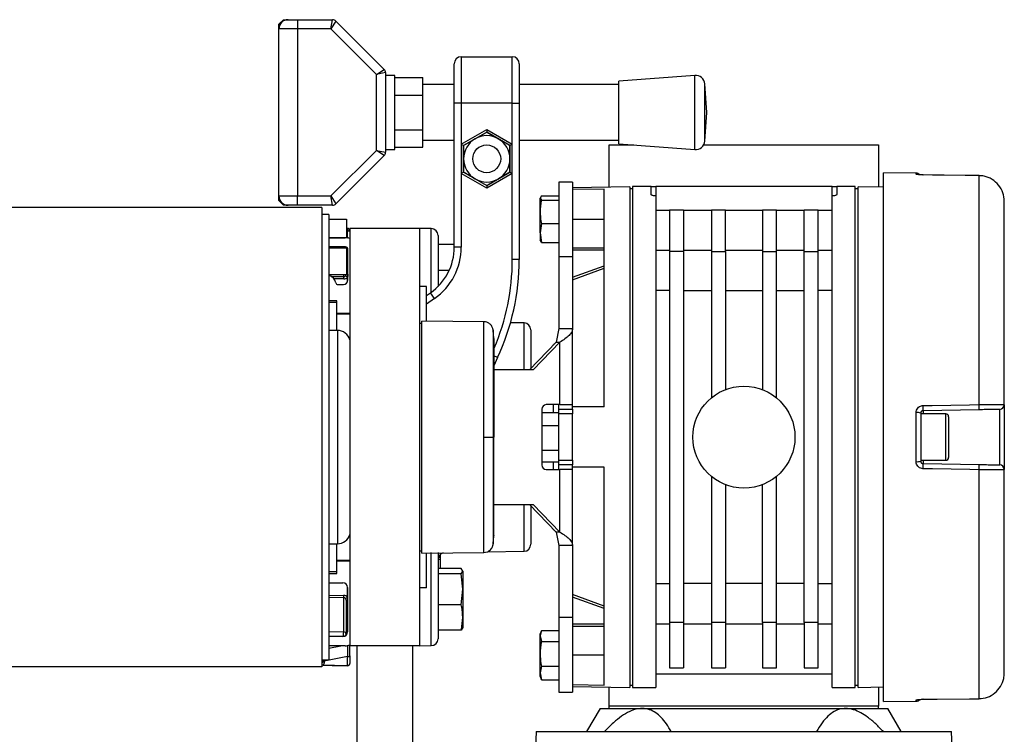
# Model space of a CAD drawing. Header units: millimetres. Extents: x 0 to 420, y 0 to 297.
# Tile 25 of 26: x 336 to 345, y 218 to 224. Entities that reach past the tile are written whole.
import ezdxf

# ---------------------------------------------------------------- set-up
doc = ezdxf.new("R2010")
doc.units = ezdxf.units.MM

msp = doc.modelspace()

# ---------------------------------------------------------------- linework, layer by layer
at = {"color": 7, "linetype": 'Continuous', "lineweight": 25}
for p, q in [((338.51219, 223.89267), (338.55256, 223.93303)), ((338.55256, 223.93303), (338.59293, 223.93303)), ((338.59293, 223.93303), (338.67366, 223.93303)), ((338.67366, 223.93303), (338.67366, 223.8523)), ((338.67366, 223.93303), (338.97988, 223.93303)), ((338.96316, 223.8523), (338.97988, 223.93303)), ((338.51219, 223.8523), (338.51219, 223.89267)), ((338.67366, 223.8523), (338.51219, 223.8523)), ((338.51219, 222.39909), (338.51219, 223.8523)), ((338.96316, 223.8523), (338.67366, 223.8523)), ((338.67366, 223.8523), (338.67366, 222.39909)), ((339.00842, 223.92121), (338.96316, 223.8523)), ((339.3599, 223.45555), (338.96316, 223.8523)), ((339.00842, 223.92121), (339.42881, 223.50082)), ((340.0982, 223.6101), (340.0982, 223.20643)), ((340.0982, 223.6101), (340.54224, 223.6101)), ((340.54224, 223.20643), (340.54224, 223.6101)), ((339.3599, 223.45555), (339.42881, 223.50082)), ((340.03765, 223.20643), (340.03765, 223.54955)), ((340.60279, 223.54955), (340.60279, 223.20643)), ((339.44063, 223.47227), (339.3599, 223.45555)), ((339.3599, 222.79583), (339.3599, 223.45555)), ((339.44063, 223.47227), (339.44063, 222.77911)), ((339.52137, 223.44863), (339.44063, 223.44863)), ((339.52137, 223.12569), (339.52137, 223.44863)), ((339.52137, 223.42867), (339.76357, 223.42867)), ((339.76357, 223.27718), (339.76357, 223.42867)), ((342.12914, 223.44863), (341.46777, 223.39817)), ((342.12914, 222.80276), (342.12914, 223.44863)), ((340.03765, 223.36789), (339.76357, 223.36789)), ((341.46777, 223.36789), (340.60279, 223.36789)), ((341.46777, 222.85321), (341.46777, 223.39817)), ((342.23474, 223.12569), (342.21578, 223.37427)), ((342.21578, 222.87711), (342.21578, 223.37427)), ((339.52137, 223.27718), (339.76357, 223.27718)), ((339.76357, 222.9742), (339.76357, 223.27718)), ((340.0982, 223.20643), (340.03765, 223.20643)), ((340.03765, 221.95308), (340.03765, 223.20643)), ((340.0982, 223.20643), (340.0982, 222.8502)), ((340.54224, 223.20643), (340.0982, 223.20643)), ((340.54224, 222.8502), (340.54224, 223.20643)), ((340.54224, 223.20643), (340.60279, 223.20643)), ((340.60279, 223.20643), (340.60279, 221.8446)), ((339.52137, 222.80276), (339.52137, 223.12569)), ((342.21578, 222.87711), (342.23474, 223.12569)), ((339.52137, 222.9742), (339.76357, 222.9742)), ((339.76357, 222.82272), (339.76357, 222.9742)), ((340.0982, 222.8502), (340.32022, 222.97839)), ((340.32022, 222.95508), (340.11838, 222.83855)), ((340.11838, 222.83855), (340.2193, 222.89682)), ((340.2193, 222.89682), (340.32022, 222.95508)), ((340.32022, 222.97839), (340.32022, 222.95508)), ((340.32022, 222.97839), (340.54224, 222.8502)), ((340.52205, 222.83855), (340.32022, 222.95508)), ((339.52137, 222.82272), (339.76357, 222.82272)), ((339.76357, 222.88349), (340.03765, 222.88349)), ((340.0982, 222.8502), (340.11838, 222.83855)), ((340.0982, 222.8502), (340.0982, 222.59384)), ((340.11838, 222.72202), (340.11838, 222.83855)), ((340.11838, 222.83855), (340.11838, 222.60549)), ((340.54224, 222.8502), (340.52205, 222.83855)), ((340.52205, 222.83855), (340.52205, 222.72202)), ((340.52205, 222.60549), (340.52205, 222.83855)), ((340.54224, 222.59384), (340.54224, 222.8502)), ((340.60279, 222.88349), (341.46777, 222.88349)), ((341.38591, 222.47529), (341.38591, 222.84312)), ((341.38591, 222.84312), (341.60004, 222.84312)), ((341.46777, 222.85321), (342.12914, 222.80276)), ((342.20533, 222.84312), (343.72719, 222.84312)), ((343.72719, 222.84312), (343.72719, 222.47529)), ((338.96316, 222.39909), (339.3599, 222.79583)), ((339.42881, 222.75057), (339.00842, 222.33018)), ((339.42881, 222.75057), (339.3599, 222.79583)), ((339.3599, 222.79583), (339.44063, 222.77911)), ((339.44063, 222.80276), (339.52137, 222.80276)), ((340.11838, 222.60549), (340.11838, 222.72202)), ((340.52205, 222.72202), (340.52205, 222.60549)), ((340.11838, 222.60549), (340.0982, 222.59384)), ((340.0982, 222.59384), (340.0982, 221.95308)), ((340.32022, 222.46566), (340.0982, 222.59384)), ((340.11838, 222.60549), (340.32022, 222.48896)), ((340.32022, 222.48896), (340.52205, 222.60549)), ((340.54224, 222.59384), (340.32022, 222.46566)), ((340.52205, 222.60549), (340.42113, 222.54723)), ((340.52205, 222.60549), (340.54224, 222.59384)), ((340.54224, 221.8446), (340.54224, 222.59384)), ((344.05452, 222.59845), (343.7716, 222.60092)), ((343.7716, 217.99908), (343.7716, 222.60092)), ((344.05452, 222.58852), (344.05452, 222.59845)), ((344.11401, 222.58141), (344.1141, 222.5817)), ((344.60106, 222.57607), (344.60115, 222.57638)), ((344.60106, 220.58372), (344.60106, 222.57607)), ((340.42113, 222.54723), (340.32022, 222.48896)), ((340.32022, 222.48896), (340.32022, 222.46566)), ((341.06701, 222.52019), (340.94591, 222.52019)), ((340.94591, 222.52019), (340.94591, 221.86991)), ((341.06701, 222.52019), (341.06701, 221.86991)), ((341.56352, 222.47839), (341.06701, 222.46973)), ((341.56352, 222.47839), (341.56352, 218.12161)), ((341.74921, 222.47982), (341.58774, 222.47982)), ((341.58774, 222.47982), (341.58774, 218.12018)), ((341.74921, 222.4106), (341.74921, 222.47982)), ((341.74921, 222.47982), (341.78958, 222.47982)), ((341.78958, 222.47982), (341.78958, 222.39977)), ((343.32352, 222.47982), (341.78958, 222.47982)), ((343.32352, 222.39977), (343.32352, 222.47982)), ((343.32352, 222.47982), (343.36389, 222.47982)), ((343.52536, 222.47982), (343.36389, 222.47982)), ((343.36389, 222.47982), (343.36389, 222.4106)), ((343.52536, 218.12018), (343.52536, 222.47982)), ((343.7716, 222.47452), (343.54958, 222.47839)), ((343.54958, 218.12161), (343.54958, 222.47839)), ((338.51219, 222.39909), (338.67366, 222.39909)), ((338.51219, 222.35872), (338.51219, 222.39909)), ((338.67366, 222.31835), (338.67366, 222.39909)), ((338.67366, 222.39909), (338.96316, 222.39909)), ((338.97988, 222.31835), (338.96316, 222.39909)), ((338.96316, 222.39909), (339.00842, 222.33018)), ((340.79493, 222.39951), (340.78444, 222.38069)), ((340.79493, 222.39951), (340.94591, 222.39951)), ((341.3415, 222.45863), (341.06701, 222.4538)), ((341.3415, 220.56239), (341.3415, 222.45863)), ((341.58774, 222.45964), (341.56352, 222.45964)), ((341.78958, 222.39977), (341.78958, 221.84137)), ((343.32352, 221.84137), (343.32352, 222.39977)), ((343.54958, 222.45964), (343.52536, 222.45964)), ((338.88719, 222.29817), (278.33669, 222.29817)), ((338.55256, 222.31835), (338.51219, 222.35872)), ((338.59293, 222.31835), (338.55256, 222.31835)), ((338.67366, 222.31835), (338.59293, 222.31835)), ((338.97988, 222.31835), (338.67366, 222.31835)), ((338.88719, 222.29817), (338.88719, 218.30184)), ((340.78444, 222.38069), (340.79493, 222.36187)), ((340.78444, 222.26074), (340.78444, 222.38069)), ((340.79493, 222.36187), (340.94591, 222.36187)), ((344.82114, 220.58187), (344.82114, 222.35241)), ((338.94774, 222.23762), (338.88719, 222.23762)), ((338.94774, 222.23762), (338.94774, 220.34407)), ((340.78444, 222.07731), (340.78444, 222.26074)), ((341.78958, 222.27376), (341.91068, 222.27376)), ((341.91068, 222.27811), (342.03178, 222.27811)), ((341.91068, 222.27811), (341.91068, 221.91468)), ((342.03178, 222.27811), (342.03178, 221.91468)), ((342.03178, 222.27376), (342.27398, 222.27376)), ((342.27398, 222.27811), (342.39508, 222.27811)), ((342.27398, 222.27811), (342.27398, 221.91468)), ((342.39508, 221.91468), (342.39508, 222.27811)), ((342.39508, 222.27376), (342.71802, 222.27376)), ((342.71802, 222.27811), (342.83912, 222.27811)), ((342.71802, 222.27811), (342.71802, 221.91468)), ((342.83912, 221.91468), (342.83912, 222.27811)), ((342.83912, 222.27376), (343.08132, 222.27376)), ((343.08132, 222.27811), (343.20242, 222.27811)), ((343.08132, 221.91468), (343.08132, 222.27811)), ((343.20242, 221.91468), (343.20242, 222.27811)), ((343.20242, 222.27376), (343.32352, 222.27376)), ((338.94774, 222.19725), (339.09912, 222.19725)), ((339.09912, 222.19725), (339.09912, 222.03578)), ((340.79493, 222.15961), (340.78444, 222.07731)), ((340.79493, 222.15961), (340.94591, 222.15961)), ((341.06701, 222.19725), (341.3415, 222.19725)), ((339.09912, 222.11599), (339.10886, 222.11616)), ((339.10886, 222.09598), (339.09912, 222.09581)), ((339.10886, 222.09598), (339.12939, 222.09598)), ((339.10886, 222.0402), (339.10886, 222.09598)), ((339.10886, 222.0402), (339.11132, 222.03126)), ((339.7349, 222.11652), (339.12939, 222.11652)), ((339.12939, 222.11652), (339.12939, 218.48349)), ((339.83687, 222.11474), (339.7349, 222.11652)), ((339.7349, 222.11652), (339.7349, 218.48349)), ((339.83687, 221.56039), (339.83687, 222.11474)), ((339.89636, 222.0542), (339.89636, 221.61115)), ((340.78444, 222.07731), (340.79493, 221.995)), ((340.78444, 222.07731), (340.78444, 222.01113)), ((339.09912, 222.03578), (338.94774, 222.03578)), ((338.94774, 222.03578), (339.08902, 222.03578)), ((339.09306, 221.95505), (338.94774, 221.95505)), ((339.07639, 221.94698), (339.07639, 221.95505)), ((339.0971, 221.95464), (339.0971, 221.94698)), ((340.03765, 221.97746), (339.89636, 221.97746)), ((340.0982, 221.95308), (340.03765, 221.95308)), ((340.79493, 221.995), (340.78444, 222.01382)), ((340.79493, 221.995), (340.94591, 221.995)), ((338.94774, 221.94698), (339.09912, 221.94698)), ((339.09912, 221.94698), (339.09912, 221.71285)), ((339.11324, 221.66844), (339.11324, 221.93487)), ((341.06701, 221.86991), (340.94591, 221.86991)), ((340.94591, 221.86991), (340.94591, 221.24406)), ((341.3415, 221.9458), (341.06701, 221.9458)), ((341.3415, 221.92646), (341.06701, 221.92646)), ((341.06701, 221.86991), (341.06701, 221.24406)), ((341.91068, 221.92413), (341.78958, 221.92413)), ((342.03178, 221.91468), (341.91068, 221.91468)), ((341.91068, 221.91468), (341.91068, 218.68532)), ((342.27398, 221.92413), (342.03178, 221.92413)), ((342.03178, 221.91468), (342.03178, 218.68532)), ((342.27398, 221.91468), (342.27398, 220.64253)), ((342.27398, 221.91468), (342.39508, 221.91468)), ((342.71802, 221.92413), (342.39508, 221.92413)), ((342.39508, 221.91468), (342.39508, 220.71364)), ((342.71802, 221.91468), (342.83912, 221.91468)), ((342.71802, 221.91468), (342.71802, 220.71364)), ((343.08132, 221.92413), (342.83912, 221.92413)), ((342.83912, 220.64253), (342.83912, 221.91468)), ((343.08132, 221.91468), (343.20242, 221.91468)), ((343.08132, 218.68532), (343.08132, 221.91468)), ((343.32352, 221.92413), (343.20242, 221.92413)), ((343.20242, 218.68532), (343.20242, 221.91468)), ((340.60279, 221.8446), (340.54224, 221.8446)), ((341.06701, 221.69162), (341.3415, 221.79168)), ((341.78958, 221.84137), (341.78958, 218.75864)), ((343.32352, 218.75864), (343.32352, 221.84137)), ((339.09912, 221.71285), (338.94774, 221.71285)), ((338.96606, 221.69904), (339.07639, 221.69649)), ((339.07639, 221.69649), (339.07639, 221.71285)), ((339.09912, 221.71796), (339.11324, 221.71796)), ((339.99269, 221.74928), (339.89636, 221.74928)), ((341.06701, 221.67017), (341.3415, 221.77023)), ((339.07621, 221.67676), (338.99042, 221.67874)), ((339.02643, 221.62808), (339.07288, 221.62808)), ((339.10886, 221.65014), (339.10886, 221.69244)), ((339.79545, 221.61193), (339.7349, 221.61193)), ((339.79545, 221.30865), (339.79545, 221.61193)), ((339.79545, 221.53132), (339.83109, 221.55628)), ((339.86582, 221.50668), (339.83109, 221.55628)), ((341.91068, 221.5752), (341.78958, 221.5752)), ((342.03178, 221.5752), (342.27398, 221.5752)), ((342.39508, 221.5752), (342.71802, 221.5752)), ((342.83912, 221.5752), (343.08132, 221.5752)), ((343.32352, 221.5752), (343.20242, 221.5752)), ((339.01636, 221.48679), (338.94774, 221.48679)), ((339.01636, 221.47065), (338.94774, 221.47065)), ((339.01636, 221.37578), (339.01636, 221.48679)), ((339.86582, 221.50668), (339.79545, 221.4574)), ((339.01636, 221.22844), (339.01636, 221.37578)), ((339.12939, 221.37578), (339.01636, 221.37578)), ((339.12939, 221.36973), (339.01636, 221.36973)), ((339.10886, 221.36973), (339.10886, 221.37578)), ((339.75508, 221.28935), (339.7349, 221.28899)), ((340.29568, 221.30428), (339.75508, 221.309)), ((339.75508, 219.291), (339.75508, 221.309)), ((340.64421, 221.2933), (340.52662, 221.29536)), ((340.64421, 220.88532), (340.64421, 221.2933)), ((339.02175, 221.22844), (338.94774, 221.22844)), ((339.02175, 221.22844), (339.02175, 219.4502)), ((340.7037, 221.23276), (340.7037, 220.89795)), ((340.94591, 221.24406), (340.92387, 221.12588)), ((340.94591, 221.24406), (341.06701, 221.24406)), ((341.06701, 220.58257), (341.06701, 221.24406)), ((340.92387, 221.12588), (340.69151, 220.88532)), ((340.95521, 221.12588), (340.72285, 220.88532)), ((340.90596, 221.10734), (340.9015, 221.10734)), ((340.9015, 221.10272), (340.9015, 221.10734)), ((340.92387, 221.12588), (340.95521, 221.12588)), ((340.95521, 220.58257), (340.95521, 221.12588)), ((340.41368, 220.99161), (340.38077, 220.92102)), ((340.41368, 220.99161), (340.38099, 221.00685)), ((340.72285, 220.88532), (340.37617, 220.88532)), ((340.79876, 220.5422), (340.79876, 220.0578)), ((340.79876, 220.51502), (340.94591, 220.51502)), ((340.95521, 220.58257), (340.83775, 220.58257)), ((340.9015, 220.51502), (340.9015, 220.58257)), ((340.94591, 220.5422), (340.94591, 220.58257)), ((340.94591, 220.5422), (341.06701, 220.5422)), ((340.94591, 220.50184), (340.94591, 220.5422)), ((341.06701, 220.50184), (340.94591, 220.50184)), ((340.94591, 220.09817), (340.94591, 220.50184)), ((340.95521, 220.58257), (341.06701, 220.58257)), ((341.06701, 220.5422), (341.06701, 220.58257)), ((341.3415, 220.56239), (341.06701, 220.56239)), ((341.06701, 220.5422), (341.06701, 220.50184)), ((341.06701, 220.09817), (341.06701, 220.50184)), ((344.05452, 220.08657), (344.05452, 220.51344)), ((344.09453, 220.50969), (344.09453, 220.09032)), ((344.31251, 220.50184), (344.09453, 220.50184)), ((344.60141, 220.53837), (344.11436, 220.52987)), ((344.11436, 220.52987), (344.11436, 220.50184)), ((344.31251, 220.09816), (344.31251, 220.50184)), ((344.78148, 220.05849), (344.78148, 220.54151)), ((344.82114, 220.58187), (344.82114, 220.01813)), ((344.33673, 220.47762), (344.33673, 220.12238)), ((338.94774, 220.34407), (338.94774, 218.36239)), ((340.79876, 220.40146), (340.94591, 220.40146)), ((340.37521, 220.3), (340.38077, 220.3)), ((340.79876, 220.18644), (340.94591, 220.18644)), ((340.79876, 220.08498), (340.94591, 220.08498)), ((340.9015, 220.01743), (340.9015, 220.08498)), ((340.94591, 220.09817), (341.06701, 220.09817)), ((340.94591, 220.0578), (340.94591, 220.09817)), ((341.06701, 220.09817), (341.06701, 220.0578)), ((344.09453, 220.09816), (344.31251, 220.09816)), ((344.11436, 220.09816), (344.11436, 220.07014)), ((344.11436, 220.07014), (344.60141, 220.06164)), ((340.83775, 220.01743), (340.95521, 220.01743)), ((341.06701, 220.0578), (340.94591, 220.0578)), ((340.94591, 220.01743), (340.94591, 220.0578)), ((340.95521, 219.47413), (340.95521, 220.01743)), ((341.06701, 220.01743), (340.95521, 220.01743)), ((341.06701, 220.01743), (341.06701, 220.0578)), ((341.3415, 220.03762), (341.06701, 220.03762)), ((341.06701, 219.35595), (341.06701, 220.01743)), ((341.3415, 218.14137), (341.3415, 220.03762)), ((344.60106, 218.02394), (344.60106, 220.01628)), ((344.82114, 218.2476), (344.82114, 220.01813)), ((342.27398, 219.95748), (342.27398, 218.68532)), ((342.83912, 218.68532), (342.83912, 219.95748)), ((342.39508, 219.88636), (342.39508, 218.68532)), ((342.71802, 218.68532), (342.71802, 219.88636)), ((340.37617, 219.71468), (340.72285, 219.71468)), ((340.64421, 219.3067), (340.64421, 219.71468)), ((340.69151, 219.71468), (340.92387, 219.47413)), ((340.7037, 219.70206), (340.7037, 219.36724)), ((340.72285, 219.71468), (340.95521, 219.47413)), ((340.9015, 219.49266), (340.9015, 219.49728)), ((340.9015, 219.49266), (340.90596, 219.49266)), ((340.95521, 219.47413), (340.92387, 219.47413)), ((340.92387, 219.47413), (340.94591, 219.35595)), ((339.02175, 219.4502), (339.02175, 219.37156)), ((338.94774, 219.37156), (339.02175, 219.37156)), ((339.01636, 219.22422), (339.01636, 219.37156)), ((339.7349, 219.31101), (339.75508, 219.31066)), ((340.32368, 219.3011), (340.64421, 219.3067)), ((341.06701, 219.35595), (340.94591, 219.35595)), ((340.94591, 219.35595), (340.94591, 218.73009)), ((341.06701, 219.35595), (341.06701, 218.73009)), ((339.01636, 219.23028), (339.12939, 219.23028)), ((339.01636, 219.11321), (339.01636, 219.22422)), ((339.01636, 219.22422), (339.12939, 219.22422)), ((339.06884, 219.22422), (339.06884, 219.23028)), ((339.10886, 219.22422), (339.10886, 219.23028)), ((339.75508, 219.291), (340.29568, 219.29572)), ((339.79545, 218.98807), (339.79545, 219.29136)), ((339.83687, 218.48527), (339.83687, 219.29529)), ((339.89636, 219.2958), (339.89636, 218.54581)), ((339.8964, 219.2363), (339.91655, 219.23665)), ((339.91655, 219.24838), (339.89806, 219.24836)), ((339.91655, 219.24838), (339.91655, 219.28451)), ((339.91655, 219.23665), (339.91655, 219.24838)), ((339.91655, 219.1552), (339.91655, 219.23665)), ((338.94774, 219.12936), (339.01636, 219.12936)), ((340.09767, 219.1552), (339.89636, 219.1552)), ((340.11165, 219.13241), (340.09767, 219.1552)), ((340.09767, 219.10963), (340.11165, 219.13241)), ((340.11165, 219.13241), (340.11165, 218.97561)), ((338.94774, 219.11321), (339.01636, 219.11321)), ((340.09767, 219.10963), (339.89636, 219.10963)), ((340.11165, 218.97561), (340.09767, 219.10963)), ((338.94774, 219.03248), (339.06884, 219.03248)), ((339.10886, 218.90756), (339.10886, 218.99743)), ((339.10921, 218.99211), (339.10921, 218.60459)), ((339.79545, 218.98807), (339.7349, 218.98807)), ((340.09767, 218.84158), (340.11165, 218.97561)), ((340.11165, 218.97561), (340.11165, 218.73035)), ((341.78958, 219.0248), (341.91068, 219.0248)), ((342.27398, 219.0248), (342.03178, 219.0248)), ((342.71802, 219.0248), (342.39508, 219.0248)), ((343.08132, 219.0248), (342.83912, 219.0248)), ((343.20242, 219.0248), (343.32352, 219.0248)), ((338.94774, 218.92028), (339.07621, 218.92325)), ((339.07639, 218.90351), (338.94774, 218.90054)), ((339.07639, 218.60468), (339.07639, 218.90351)), ((339.0971, 218.88204), (339.0971, 218.58494)), ((339.0971, 218.88204), (339.10921, 218.88204)), ((339.10886, 218.90756), (339.10921, 218.90627)), ((341.06701, 218.92983), (341.06701, 218.92984)), ((341.3415, 218.82978), (341.06701, 218.92984)), ((341.3415, 218.80832), (341.06701, 218.90839)), ((340.09767, 218.84158), (339.89636, 218.84158)), ((340.11165, 218.73035), (340.11165, 218.63885)), ((341.06701, 218.73009), (340.94591, 218.73009)), ((340.94591, 218.73009), (340.94591, 218.07982)), ((341.06701, 218.73009), (341.06701, 218.07982)), ((341.78958, 218.75864), (341.78958, 218.12018)), ((343.32352, 218.12018), (343.32352, 218.75864)), ((340.09767, 218.61911), (339.89636, 218.61911)), ((340.11165, 218.6419), (340.09767, 218.61911)), ((340.79493, 218.61749), (340.78444, 218.56947)), ((340.79493, 218.61749), (340.94591, 218.61749)), ((341.3415, 218.67354), (341.06701, 218.67354)), ((341.06701, 218.6542), (341.3415, 218.6542)), ((341.78958, 218.67588), (341.91068, 218.67588)), ((342.03178, 218.68532), (341.91068, 218.68532)), ((341.91068, 218.68532), (341.91068, 218.29276)), ((342.03178, 218.68532), (342.03178, 218.29276)), ((342.03178, 218.67588), (342.27398, 218.67588)), ((342.27398, 218.68532), (342.27398, 218.29276)), ((342.39508, 218.68532), (342.27398, 218.68532)), ((342.39508, 218.68532), (342.39508, 218.29276)), ((342.39508, 218.67588), (342.71802, 218.67588)), ((342.83912, 218.68532), (342.71802, 218.68532)), ((342.71802, 218.68532), (342.71802, 218.29276)), ((342.83912, 218.29276), (342.83912, 218.68532)), ((342.83912, 218.67588), (343.08132, 218.67588)), ((343.20242, 218.68532), (343.08132, 218.68532)), ((343.08132, 218.68532), (343.08132, 218.29276)), ((343.20242, 218.29276), (343.20242, 218.68532)), ((343.20242, 218.67588), (343.32352, 218.67588)), ((338.94774, 218.60804), (339.07639, 218.60468)), ((339.07556, 218.56479), (338.94774, 218.56813)), ((339.06884, 218.56422), (338.94774, 218.56422)), ((339.09296, 218.57222), (339.09271, 218.57237)), ((339.0971, 218.58494), (339.1041, 218.58494)), ((340.79255, 218.61135), (340.78444, 218.58906)), ((340.78444, 218.56947), (340.78444, 218.58906)), ((340.78444, 218.56947), (340.79493, 218.52145)), ((340.78444, 218.41408), (340.78444, 218.56947)), ((339.08902, 218.48349), (338.94774, 218.48349)), ((338.94774, 218.46221), (339.0497, 218.48349)), ((339.7349, 218.48349), (339.12939, 218.48349)), ((339.12939, 218.39645), (339.12939, 218.48349)), ((339.18994, 218.48349), (339.18994, 217.01009)), ((339.67435, 218.48349), (339.67435, 217.01009)), ((339.7349, 218.48349), (339.83687, 218.48527)), ((340.79493, 218.52145), (340.94591, 218.52145)), ((338.88719, 218.36239), (338.94774, 218.36239)), ((339.10991, 218.39144), (338.90667, 218.34903)), ((339.10991, 218.31115), (339.10991, 218.39144)), ((339.12939, 218.39645), (339.12939, 218.33088)), ((340.78444, 218.24737), (340.78444, 218.41408)), ((341.3415, 218.40275), (341.06701, 218.40275)), ((338.88719, 218.30184), (278.33669, 218.30184)), ((338.89673, 218.31516), (338.88719, 218.3154)), ((339.10886, 218.31008), (338.88719, 218.31395)), ((338.90667, 218.34903), (338.90667, 218.34204)), ((339.10885, 218.31114), (339.10991, 218.31115)), ((339.12939, 218.33088), (339.12939, 218.33026)), ((340.79493, 218.30671), (340.78444, 218.24737)), ((340.79493, 218.30671), (340.94591, 218.30671)), ((341.91068, 218.29276), (342.03178, 218.29276)), ((342.27398, 218.29276), (342.39508, 218.29276)), ((342.71802, 218.29276), (342.83912, 218.29276)), ((343.08132, 218.29276), (343.20242, 218.29276)), ((340.78444, 218.24737), (340.79493, 218.18802)), ((340.78444, 218.21644), (340.78444, 218.24737)), ((340.78444, 218.21644), (340.79255, 218.19416)), ((340.79493, 218.18802), (340.79351, 218.19451)), ((340.79493, 218.18802), (340.94591, 218.18802)), ((341.78958, 218.24129), (343.32352, 218.24129)), ((341.06701, 218.1462), (341.3415, 218.14137)), ((341.06701, 218.13028), (341.56352, 218.12161)), ((341.38591, 217.95872), (341.38591, 218.12471)), ((341.56352, 218.14037), (341.58774, 218.14037)), ((341.58774, 218.12018), (341.78958, 218.12018)), ((343.32352, 218.12018), (343.52536, 218.12018)), ((343.52536, 218.14037), (343.54958, 218.14037)), ((343.54958, 218.12161), (343.7716, 218.12548)), ((343.72719, 218.12471), (343.72719, 217.95872)), ((340.94591, 218.07982), (341.06701, 218.07982)), ((344.1141, 218.0183), (344.11401, 218.01859)), ((344.60115, 218.02363), (344.60106, 218.02394)), ((341.30517, 217.93853), (341.18864, 217.7367)), ((341.30517, 217.93853), (341.67169, 217.93853)), ((343.72719, 217.95872), (341.38591, 217.95872)), ((341.38591, 217.93853), (341.38591, 217.95872)), ((341.67169, 217.93853), (343.44141, 217.93853)), ((343.44141, 217.93853), (343.80793, 217.93853)), ((343.72719, 217.93853), (343.72719, 217.95872)), ((343.7716, 217.99908), (344.05452, 218.00155)), ((343.92446, 217.7367), (343.80793, 217.93853)), ((344.05452, 218.00155), (344.05452, 218.01148)), ((340.75013, 217.7367), (340.74003, 217.45413)), ((340.75013, 217.7367), (344.36297, 217.7367)), ((344.37306, 217.45413), (344.36297, 217.7367))]:
    msp.add_line(p, q, dxfattribs=at)
at = {"color": 7, "linetype": 'Continuous', "lineweight": 25, "flags": 128}
for points in [[(344.60106, 222.57607), (344.52034, 222.57696), (344.19747, 222.5805), (344.11401, 222.58141)], [(344.60115, 222.57638), (344.47949, 222.57771), (344.1141, 222.5817)], [(344.11401, 220.57506), (344.19473, 220.5765), (344.51759, 220.58224), (344.60106, 220.58372)], [(340.29564, 220.29998), (340.31024, 220.29998), (340.32433, 220.29998), (340.33746, 220.29999), (340.34918, 220.29999), (340.3591, 220.3), (340.36691, 220.3), (340.37234, 220.3), (340.37521, 220.3)], [(344.60106, 220.01628), (344.52034, 220.01772), (344.19747, 220.02346), (344.11401, 220.02494)], [(344.11401, 218.01859), (344.19473, 218.01948), (344.51759, 218.02302), (344.60106, 218.02394)], [(344.1141, 218.0183), (344.23597, 218.01963), (344.60115, 218.02363)]]:
    msp.add_lwpolyline(points, dxfattribs=at)
at = {"color": 7, "linetype": 'Continuous', "lineweight": 25}
for centre, radius in [((340.32022, 222.72202), 0.1211), ((342.55655, 220.3), 0.44404)]:
    msp.add_circle(centre, radius, dxfattribs=at)
for centre, radius, start, end in [((338.59293, 223.8523), 0.08073, 90, 180), ((338.97988, 223.89267), 0.04037, 45, 90), ((340.0982, 223.54955), 0.06055, 90, 180), ((340.54224, 223.54955), 0.06055, 0, 90), ((339.40027, 223.47227), 0.04037, 0, 45), ((342.13528, 223.36813), 0.08073, 4.362914, 94.362914), ((340.32022, 222.72202), 0.20183, 120, 180), ((340.32022, 222.72202), 0.20183, 60, 120), ((340.32022, 222.72202), 0.20183, 0, 60), ((342.13528, 222.88326), 0.08073, 265.637086, 355.637086), ((339.40027, 222.77911), 0.04037, 315, 0), ((340.32022, 222.72202), 0.20183, 180, 240), ((340.32022, 222.72202), 0.20183, 300, 0), ((344.05416, 222.55809), 0.04037, 38.882465, 89.5), ((344.05417, 222.54802), 0.04051, 65.308991, 89.507922), ((340.32022, 222.72202), 0.20183, 240, 300), ((338.59293, 222.39909), 0.08073, 180, 270), ((338.97988, 222.35872), 0.04037, 270, 315), ((339.07727, 222.01506), 0.04037, 38.505574, 57.229606), ((338.0572, 223.36128), 1.68856, 308.233254, 308.521618), ((339.39804, 222.10607), 0.28936, 178.001617, 181.998383), ((339.10921, 222.09598), 0.02018, 0, 91), ((339.83581, 222.0542), 0.06055, 0, 89), ((339.08902, 221.93487), 0.10092, 66.421822, 90), ((339.09306, 221.93487), 0.02018, 0, 90), ((339.55324, 221.95308), 0.4844, 305, 0), ((339.55324, 221.95308), 0.54495, 305, 0), ((338.58444, 221.8446), 1.9578, 336.869755, 0), ((338.58444, 221.8446), 2.01835, 335, 0), ((338.92756, 221.62808), 0.08073, 11.536959, 75.522488), ((338.63724, 221.69054), 0.43919, 358.201285, 0.77631), ((338.71907, 221.19715), 0.63027, 51.797712, 53.642543), ((339.02643, 221.64826), 0.02018, 191.536959, 270), ((339.07288, 221.66844), 0.04037, 270, 0), ((340.64315, 221.23276), 0.06055, 0, 89), ((339.02175, 221.11676), 0.11168, 15.451693, 90), ((343.52773, 220.55271), 1.07378, 359.234824, 1.655124), ((340.83845, 220.54288), 0.0397, 91.010185, 180.97576), ((344.06437, 220.40321), 0.11067, 74.186709, 95.110332), ((343.03823, 220.54408), 1.07623, 359.243468, 1.649657), ((344.31251, 220.47762), 0.02422, 0, 90), ((344.78077, 220.58187), 0.04037, 271, 0), ((344.06437, 220.1968), 0.11067, 264.889668, 285.813291), ((343.03823, 220.05593), 1.07623, 358.350343, 0.756532), ((344.31251, 220.12238), 0.02422, 270, 0), ((340.83845, 220.05712), 0.0397, 179.02424, 268.989815), ((343.52773, 220.0473), 1.07378, 358.344876, 0.765176), ((344.78077, 220.01813), 0.04037, 0, 89), ((339.02175, 219.48324), 0.11168, 270, 344.548307), ((340.64315, 219.36724), 0.06055, 271, 0), ((339.95691, 219.23414), 0.06055, 105.008137, 180), ((339.06884, 218.99211), 0.04037, 0, 90), ((338.63724, 218.90946), 0.43919, 359.22369, 1.798715), ((338.71907, 219.40285), 0.63027, 306.357457, 308.202288), ((339.06884, 218.60459), 0.04037, 270, 0), ((339.11491, 218.58435), 0.04356, 152.183888, 206.583835), ((339.07712, 218.58471), 0.01998, 0.661637, 92.102735), ((339.07691, 218.58494), 0.02018, 318.307375, 0), ((339.83581, 218.54581), 0.06055, 271, 0), ((339.08902, 218.5844), 0.10092, 270, 293.578178), ((339.11433, 218.41462), 0.0236, 259.201074, 309.646636), ((338.90225, 218.32585), 0.0236, 79.201074, 129.646636), ((338.90225, 218.31886), 0.0236, 79.201074, 129.646636), ((339.10921, 218.33026), 0.02018, 269, 0), ((344.05416, 218.04192), 0.04037, 270.5, 321.388809), ((344.05417, 218.05198), 0.0405, 270.491268, 296.898689)]:
    msp.add_arc(centre, radius, start, end, dxfattribs=at)
for centre, major_axis, ratio, start_param, end_param in [((339.07691, 221.71802), (0.00116, 0.0215), 0.9372733, 3.1727564, 4.0976836), ((339.07727, 221.71802), (0.00336, 0.04114), 0.9778629, 3.1986367, 4.1235639), ((339.07727, 218.88199), (-0.00336, 0.04114), 0.9778629, 5.301214, 6.2261412), ((339.07691, 218.88199), (-0.00116, 0.0215), 0.9372733, 5.3270943, 6.2520216), ((339.10921, 218.49443), (-0.00412, 0.4115), 0.0008219, 1.592559, 1.8237625), ((338.90737, 218.45232), (0.00412, 0.41323), 0.0008151, 4.4597644, 4.493011), ((352.97247, 220.08674), (49.54859, -0.36394), 0.0394615, 4.4246326, 4.4290948), ((339.10921, 220.32873), (0.00035, 2.01865), 0.0000153, 3.1090724, 3.1415924)]:
    msp.add_ellipse(centre, major_axis=major_axis, ratio=ratio, start_param=start_param, end_param=end_param, dxfattribs=at)
for points, knots in [([(340.32022, 222.95508), (340.32154, 222.95432), (340.3548, 222.93511), (340.38864, 222.91558), (340.42113, 222.89682)], [0, 0, 0, 0, 0.0396626, 1, 1, 1, 1]), ([(340.42113, 222.89682), (340.44718, 222.88178), (340.48103, 222.86223), (340.51436, 222.84299), (340.52205, 222.83855)], [0, 0, 0, 0, 0.7691443, 1, 1, 1, 1]), ([(340.2193, 222.54723), (340.1868, 222.56599), (340.15297, 222.58553), (340.1197, 222.60473), (340.11838, 222.60549)], [0, 0, 0, 0, 0.9603374, 1, 1, 1, 1]), ([(344.11401, 222.58141), (344.10724, 222.58157), (344.09367, 222.58188), (344.07577, 222.58332), (344.06235, 222.5852), (344.05546, 222.58705), (344.05478, 222.58811), (344.05452, 222.58852)], [0, 0, 0, 0, 0.21375419, 0.42830474, 0.6450109, 0.86422349, 1, 1, 1, 1]), ([(344.11409, 222.58173), (344.11326, 222.58173), (344.10615, 222.58173), (344.09282, 222.58233), (344.07867, 222.58352), (344.07132, 222.58455), (344.06879, 222.58512), (344.06905, 222.58505), (344.0691, 222.58503)], [0, 0, 0, 0, 0.0390257, 0.3344974, 0.630821, 0.8381334, 0.9684101, 1, 1, 1, 1]), ([(344.82114, 222.35241), (344.81865, 222.37771), (344.81366, 222.42833), (344.77478, 222.49573), (344.71767, 222.54631), (344.65598, 222.57214), (344.61603, 222.575), (344.60106, 222.57607)], [0, 0, 0, 0, 0.2181439, 0.4364435, 0.6541601, 0.8703819, 1, 1, 1, 1]), ([(340.32022, 222.48896), (340.31252, 222.49341), (340.2792, 222.51265), (340.24534, 222.53219), (340.2193, 222.54723)], [0, 0, 0, 0, 0.2308557, 1, 1, 1, 1]), ([(341.78958, 222.39977), (341.78516, 222.39988), (341.77633, 222.40012), (341.76451, 222.40194), (341.75537, 222.4046), (341.75006, 222.40766), (341.74947, 222.40971), (341.74921, 222.4106)], [0, 0, 0, 0, 0.2053288, 0.4105357, 0.6191707, 0.835011, 1, 1, 1, 1]), ([(343.36389, 222.4106), (343.36342, 222.40939), (343.36248, 222.40696), (343.35513, 222.40363), (343.34439, 222.40113), (343.33312, 222.39991), (343.32603, 222.3998), (343.32352, 222.39977)], [0, 0, 0, 0, 0.2240701, 0.448235, 0.6692793, 0.8829738, 1, 1, 1, 1]), ([(340.79493, 222.36187), (340.79459, 222.3601), (340.78818, 222.32676), (340.78626, 222.29285), (340.78444, 222.26074)], [0, 0, 0, 0, 0.0529743, 1, 1, 1, 1]), ([(340.78444, 222.26074), (340.78574, 222.23381), (340.78737, 222.19989), (340.79364, 222.1665), (340.79493, 222.15961)], [0, 0, 0, 0, 0.7938143, 1, 1, 1, 1]), ([(339.09271, 221.70473), (339.0941, 221.70675), (339.09584, 221.70928), (339.09621, 221.71224), (339.09629, 221.71285)], [0, 0, 0, 0, 0.79688354, 1, 1, 1, 1]), ([(339.11324, 221.71796), (339.11308, 221.71349), (339.11277, 221.70478), (339.11014, 221.69648), (339.10886, 221.69244)], [0, 0, 0, 0, 0.5136517, 1, 1, 1, 1]), ([(340.29564, 220.29998), (340.29565, 220.35563), (340.29567, 220.46856), (340.29567, 220.63246), (340.29563, 220.78837), (340.29565, 220.92906), (340.29567, 221.05313), (340.29561, 221.15469), (340.29568, 221.23321), (340.29565, 221.28159), (340.29564, 221.30404), (340.29565, 221.30197), (340.29565, 221.30131)], [0, 0, 0, 0, 0.1058464, 0.2147623, 0.3206097, 0.4295267, 0.5353744, 0.6442917, 0.7501405, 0.8590591, 0.9551732, 1, 1, 1, 1]), ([(340.37545, 221.22937), (340.3754, 221.23007), (340.37517, 221.23334), (340.37328, 221.24553), (340.36564, 221.26595), (340.34655, 221.28778), (340.32167, 221.30191), (340.30395, 221.30297), (340.29593, 221.30345)], [0, 0, 0, 0, 0.0184774, 0.0858214, 0.3054651, 0.5583136, 0.8002105, 1, 1, 1, 1]), ([(340.38077, 221.16207), (340.38007, 221.17389), (340.37868, 221.19757), (340.37632, 221.22118), (340.37514, 221.233)], [0, 0, 0, 0, 0.4993736, 1, 1, 1, 1]), ([(340.37523, 221.22935), (340.37523, 221.22997), (340.37522, 221.23193), (340.37523, 221.21141), (340.37523, 221.16625), (340.37519, 221.09413), (340.37523, 220.99936), (340.37523, 220.88506), (340.37522, 220.75384), (340.37526, 220.60999), (340.37521, 220.45719), (340.37521, 220.3524), (340.37521, 220.3)], [0, 0, 0, 0, 0.045197, 0.1422907, 0.249512, 0.3567322, 0.4639513, 0.5711719, 0.6783794, 0.785588, 0.8927954, 1, 1, 1, 1]), ([(340.38077, 221.15742), (340.38077, 221.15818), (340.38077, 221.16037), (340.38077, 221.12367), (340.38077, 221.05007), (340.38077, 220.94366), (340.38077, 220.80876), (340.38077, 220.65218), (340.38077, 220.48008), (340.38077, 220.35998), (340.38077, 220.3)], [0, 0, 0, 0, 0.071829, 0.2046816, 0.3367394, 0.4694901, 0.6020167, 0.7343754, 0.8673414, 1, 1, 1, 1]), ([(344.60106, 220.58372), (344.62588, 220.58403), (344.67551, 220.58464), (344.74141, 220.58479), (344.79116, 220.58427), (344.81742, 220.58322), (344.82009, 220.58225), (344.82114, 220.58187)], [0, 0, 0, 0, 0.2142119, 0.4282413, 0.6430284, 0.8593519, 1, 1, 1, 1]), ([(344.05452, 220.51344), (344.05519, 220.52039), (344.05654, 220.53428), (344.06703, 220.5528), (344.08251, 220.56676), (344.09922, 220.5739), (344.11003, 220.57475), (344.11401, 220.57506)], [0, 0, 0, 0, 0.220255, 0.4397128, 0.6578657, 0.873873, 1, 1, 1, 1]), ([(344.11436, 220.52987), (344.11303, 220.52977), (344.10941, 220.52949), (344.10383, 220.52713), (344.0987, 220.52256), (344.09521, 220.51653), (344.09476, 220.51197), (344.09453, 220.50969)], [0, 0, 0, 0, 0.1244564, 0.33899, 0.5577468, 0.7788159, 1, 1, 1, 1]), ([(344.78148, 220.54151), (344.78062, 220.5415), (344.77843, 220.54146), (344.75696, 220.54108), (344.71626, 220.54037), (344.66235, 220.53943), (344.62172, 220.53872), (344.60141, 220.53837)], [0, 0, 0, 0, 0.1408434, 0.3573866, 0.5722146, 0.7860897, 1, 1, 1, 1]), ([(340.29565, 219.29854), (340.29565, 219.2979), (340.29564, 219.29578), (340.29565, 219.3178), (340.29568, 219.36616), (340.29561, 219.44361), (340.29567, 219.54577), (340.29565, 219.66843), (340.29563, 219.81019), (340.29567, 219.9645), (340.29567, 220.12978), (340.29565, 220.24271), (340.29564, 220.29998)], [0, 0, 0, 0, 0.0425476, 0.1409428, 0.2467955, 0.3557179, 0.4615695, 0.5704907, 0.6763419, 0.7852629, 0.8910974, 1, 1, 1, 1]), ([(340.37521, 220.3), (340.37521, 220.24761), (340.37521, 220.14282), (340.37526, 219.99001), (340.37522, 219.84617), (340.37523, 219.71495), (340.37523, 219.60065), (340.37519, 219.50587), (340.37523, 219.43375), (340.37523, 219.38862), (340.37522, 219.36816), (340.37523, 219.37005), (340.37523, 219.37063)], [0, 0, 0, 0, 0.1074097, 0.2148222, 0.322236, 0.4296485, 0.5370744, 0.6444986, 0.7519239, 0.8593504, 0.9566299, 1, 1, 1, 1]), ([(340.38077, 219.44259), (340.38077, 219.44182), (340.38077, 219.43964), (340.38077, 219.47633), (340.38077, 219.54994), (340.38077, 219.65634), (340.38077, 219.79124), (340.38077, 219.94783), (340.38077, 220.11992), (340.38077, 220.24002), (340.38077, 220.3)], [0, 0, 0, 0, 0.0718083, 0.2046638, 0.3367246, 0.4694783, 0.6020078, 0.7343695, 0.8673384, 1, 1, 1, 1]), ([(344.11401, 220.02494), (344.10724, 220.02574), (344.09367, 220.02734), (344.07577, 220.03823), (344.06235, 220.054), (344.05546, 220.07112), (344.05478, 220.08229), (344.05452, 220.08657)], [0, 0, 0, 0, 0.2137542, 0.4283047, 0.6450109, 0.8642235, 1, 1, 1, 1]), ([(344.09453, 220.09032), (344.09462, 220.08892), (344.09485, 220.08524), (344.09714, 220.07966), (344.1016, 220.07451), (344.10755, 220.07093), (344.1121, 220.0704), (344.11436, 220.07014)], [0, 0, 0, 0, 0.1361772, 0.3569301, 0.5748254, 0.7887906, 1, 1, 1, 1]), ([(344.82114, 220.01813), (344.81865, 220.01756), (344.81366, 220.0164), (344.77478, 220.01546), (344.71767, 220.0152), (344.65598, 220.01556), (344.61603, 220.01609), (344.60106, 220.01628)], [0, 0, 0, 0, 0.2181439, 0.4364435, 0.6541601, 0.8703819, 1, 1, 1, 1]), ([(344.60141, 220.06164), (344.61366, 220.06142), (344.64636, 220.06085), (344.69684, 220.05997), (344.74357, 220.05915), (344.77536, 220.0586), (344.77944, 220.05853), (344.78148, 220.05849)], [0, 0, 0, 0, 0.1294239, 0.3454219, 0.5631024, 0.7815642, 1, 1, 1, 1]), ([(340.37514, 219.367), (340.37632, 219.37882), (340.37868, 219.40243), (340.38007, 219.42611), (340.38077, 219.43794)], [0, 0, 0, 0, 0.5005685, 1, 1, 1, 1]), ([(340.29604, 219.29629), (340.30534, 219.29712), (340.32267, 219.29868), (340.34376, 219.31103), (340.35826, 219.32526), (340.36731, 219.3396), (340.37231, 219.3524), (340.37468, 219.36261), (340.37524, 219.36835), (340.37546, 219.37063)], [0, 0, 0, 0, 0.2316109, 0.431758, 0.5981677, 0.7386349, 0.8537726, 0.9421464, 1, 1, 1, 1]), ([(339.0971, 218.88204), (339.0969, 218.88446), (339.09651, 218.88922), (339.09396, 218.89328), (339.09271, 218.89527)], [0, 0, 0, 0, 0.5084988, 1, 1, 1, 1]), ([(340.11165, 218.73035), (340.10992, 218.75997), (340.10775, 218.79729), (340.09939, 218.83401), (340.09767, 218.84158)], [0, 0, 0, 0, 0.7938143, 1, 1, 1, 1]), ([(340.09767, 218.61911), (340.09812, 218.62106), (340.10666, 218.65773), (340.10923, 218.69503), (340.11165, 218.73035)], [0, 0, 0, 0, 0.0529743, 1, 1, 1, 1]), ([(340.79493, 218.52145), (340.79459, 218.51957), (340.78818, 218.48418), (340.78626, 218.44818), (340.78444, 218.41408)], [0, 0, 0, 0, 0.0529743, 1, 1, 1, 1]), ([(340.78444, 218.41408), (340.78574, 218.38549), (340.78737, 218.34947), (340.79364, 218.31402), (340.79493, 218.30671)], [0, 0, 0, 0, 0.7938143, 1, 1, 1, 1]), ([(338.90667, 218.34204), (338.90625, 218.33726), (338.9054, 218.32747), (338.89966, 218.31933), (338.89673, 218.31516)], [0, 0, 0, 0, 0.4885692, 1, 1, 1, 1]), ([(339.10991, 218.31115), (339.11187, 218.31138), (339.11577, 218.31185), (339.12093, 218.31451), (339.12528, 218.31843), (339.12853, 218.32397), (339.12938, 218.3284), (339.12939, 218.33083), (339.12939, 218.33088)], [0, 0, 0, 0, 0.1679428, 0.3353029, 0.5164487, 0.7333953, 0.9947379, 1, 1, 1, 1]), ([(344.60106, 218.02394), (344.62588, 218.02665), (344.67551, 218.03206), (344.74141, 218.07084), (344.79116, 218.12752), (344.81742, 218.19006), (344.82009, 218.23134), (344.82114, 218.2476)], [0, 0, 0, 0, 0.21421189, 0.42824134, 0.64302839, 0.85935193, 1, 1, 1, 1]), ([(344.05452, 218.01148), (344.05519, 218.01216), (344.05654, 218.0135), (344.06703, 218.01559), (344.08251, 218.01732), (344.09922, 218.01832), (344.11003, 218.01852), (344.11401, 218.01859)], [0, 0, 0, 0, 0.220255, 0.4397128, 0.6578657, 0.873873, 1, 1, 1, 1]), ([(344.06906, 218.01496), (344.06903, 218.01495), (344.06894, 218.01493), (344.0711, 218.01539), (344.07636, 218.01617), (344.0869, 218.01724), (344.10032, 218.01808), (344.11016, 218.01818), (344.11412, 218.01821)], [0, 0, 0, 0, 0.0452361, 0.1536369, 0.3188219, 0.5417927, 0.8157587, 1, 1, 1, 1]), ([(341.67169, 217.93853), (341.65404, 217.93722), (341.61816, 217.93455), (341.55718, 217.91165), (341.49091, 217.87213), (341.4171, 217.81258), (341.36921, 217.76337), (341.34325, 217.7367)], [0, 0, 0, 0, 0.15605566, 0.31733127, 0.52778332, 0.74399133, 1, 1, 1, 1]), ([(341.92483, 217.7367), (341.91155, 217.75954), (341.88482, 217.80547), (341.83927, 217.86089), (341.78994, 217.90275), (341.73591, 217.93216), (341.69385, 217.93633), (341.67169, 217.93853)], [0, 0, 0, 0, 0.2184984, 0.4394875, 0.6166466, 0.7980647, 1, 1, 1, 1]), ([(343.44141, 217.93853), (343.42423, 217.93722), (343.38929, 217.93455), (343.33651, 217.91165), (343.2846, 217.87213), (343.23285, 217.81258), (343.20394, 217.76337), (343.18826, 217.7367)], [0, 0, 0, 0, 0.1560557, 0.3173313, 0.5277833, 0.7439913, 1, 1, 1, 1]), ([(343.76985, 217.7367), (343.74774, 217.75954), (343.70328, 217.80547), (343.63711, 217.86089), (343.57249, 217.90275), (343.50789, 217.93216), (343.46435, 217.93633), (343.44141, 217.93853)], [0, 0, 0, 0, 0.2184984, 0.4394875, 0.6166466, 0.7980647, 1, 1, 1, 1])]:
    msp.add_open_spline(points, degree=3, knots=knots, dxfattribs=at)
for points in [[(341.06701, 221.24406), (341.06544, 221.23421), (341.06231, 221.21451), (341.03775, 221.18497), (341.00172, 221.15542), (340.97071, 221.13573), (340.95521, 221.12588)], [(340.95521, 219.47413), (340.97071, 219.46428), (341.00172, 219.44458), (341.03775, 219.41504), (341.06231, 219.38549), (341.06544, 219.36579), (341.06701, 219.35595)]]:
    msp.add_open_spline(points, degree=3, dxfattribs=at)

doc.saveas('drawing.dxf')
